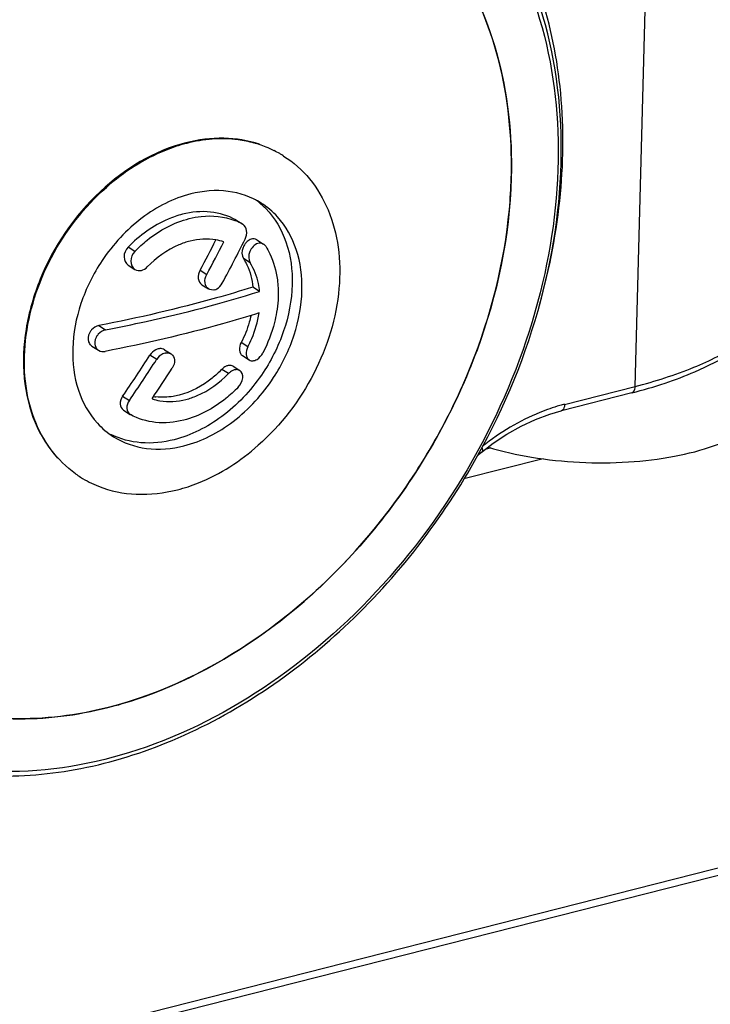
# Model space of a CAD drawing. Header units: millimetres. Extents: x 0 to 420, y 0 to 297.
# Tile 70 of 136: x 352.71 to 354.71, y 99.86 to 102.71. Entities that reach past the tile are written whole.
import ezdxf

# ---------------------------------------------------------------- set-up
doc = ezdxf.new("R2010")
doc.units = ezdxf.units.MM
doc.header["$LTSCALE"] = 23.1
doc.layers.get('0').update_dxf_attribs({"linetype": 'CONTINUOUS'})

msp = doc.modelspace()

# ---------------------------------------------------------------- linework, layer by layer
at = {"color": 7, "linetype": 'Continuous'}
for p, q in [((354.4893, 101.6483), (354.5283, 103.0978)), ((353.469, 102.317), (353.4716, 102.3153)), ((353.3342, 102.1298), (353.3332, 102.1304)), ((353.3332, 102.1304), (353.3537, 102.1175)), ((353.3537, 102.1175), (353.3528, 102.118)), ((353.0407, 102.0388), (353.0212, 102.0512)), ((353.394, 102.0727), (353.4135, 102.0603)), ((353.3748, 102.0061), (353.3552, 102.0184)), ((353.0216, 101.9995), (353.0411, 101.9871)), ((353.2296, 101.9848), (353.2491, 101.9724)), ((353.2348, 101.9426), (353.2543, 101.9303)), ((353.4021, 101.9234), (353.3826, 101.9358)), ((352.9368, 101.8245), (352.9564, 101.8122)), ((352.9163, 101.7651), (352.9359, 101.7528)), ((353.3682, 101.7631), (353.3487, 101.7755)), ((353.1041, 101.7264), (353.0846, 101.7388)), ((353.1265, 101.7545), (353.146, 101.7422)), ((353.3522, 101.7373), (353.3717, 101.7249)), ((353.3255, 101.7066), (353.345, 101.6943)), ((353.3122, 101.6854), (353.2927, 101.6977)), ((354.285, 101.5964), (354.4893, 101.6483)), ((353.0055, 101.6199), (353.025, 101.6075)), ((354.4799, 101.6298), (354.2757, 101.578)), ((353.0076, 101.5797), (353.0271, 101.5674)), ((353.0271, 101.5674), (353.028, 101.5668)), ((354.2757, 101.578), (354.2756, 101.5779)), ((354.047, 101.46), (354.0471, 101.46)), ((354.0715, 101.4701), (354.0547, 101.4658)), ((348.9205, 98.7803), (359.3468, 101.4256)), ((354.2231, 101.4385), (353.9938, 101.3803)), ((348.8914, 98.7523), (359.3178, 101.3977)), ((352.881, 101.3873), (352.8836, 101.3857))]:
    msp.add_line(p, q, dxfattribs=at)
for points in [[(354.0471, 101.46), (354.0783, 101.4837), (354.1182, 101.5102), (354.1591, 101.5332), (354.2006, 101.5526), (354.2425, 101.5683), (354.2756, 101.5779)], [(354.0343, 101.4488), (354.0406, 101.4546), (354.047, 101.46)]]:
    msp.add_lwpolyline(points, dxfattribs=at)
for centre, radius, start, end in [((353.3036, 101.9086), 0.4574, 104.2367, 104.4865), ((353.2999, 102.0383), 0.3263, 71.8914, 74.644), ((353.3021, 102.045), 0.3192, 68.0207, 71.8946), ((353.3038, 102.0494), 0.3144, 63.4942, 68.0149), ((353.305, 102.0518), 0.3118, 60.1265, 63.4908), ((352.7901, 102.2888), 1.341, 358.4423, 2.3409), ((353.3057, 102.053), 0.3104, 58.2558, 60.1248), ((353.306, 102.0535), 0.3098, 57.6858, 58.2553), ((352.7126, 102.291), 1.4185, 354.7252, 358.44), ((353.2567, 102.0046), 0.2275, 50.5891, 54.0019), ((353.2546, 102.0021), 0.2307, 44.2029, 50.5788), ((353.263, 101.9559), 0.1853, 67.7712, 68.8251), ((353.2642, 101.9588), 0.1822, 60.9132, 67.7847), ((349.836, 103.8192), 3.9322, 331.5738, 333.6617), ((349.7693, 103.8578), 3.9347, 331.5742, 333.0152), ((349.7892, 103.8452), 3.9343, 331.5741, 333.1253), ((349.8055, 103.8347), 3.8917, 325.3113, 327.4137), ((349.825, 103.8224), 3.8917, 325.3113, 327.4137), ((349.8654, 103.8003), 3.8972, 325.8518, 327.4128), ((353.1212, 101.7757), 0.1589, 260.5327, 263.0921), ((354.4779, 101.6376), 0.00811, 284.2949, 293.421), ((354.4139, 101.0887), 0.5238, 104.2404, 105.7942), ((353.0494, 101.648), 0.3103, 234.4435, 237.6922), ((353.051, 101.6508), 0.3135, 237.7173, 248.3711), ((352.6737, 101.8593), 1.1768, 284.2282, 288.413)]:
    msp.add_arc(centre, radius, start, end, dxfattribs=at)
for points, knots in [([(351.172, 102.5136), (351.2326, 102.694), (351.4043, 103.0385), (351.7783, 103.4614), (352.2307, 103.7516), (352.5708, 103.8347), (352.7331, 103.8392)], [0, 0, 0, 0, 0.264214, 0.526835, 0.774649, 1, 1, 1, 1]), ([(352.1686, 100.6784), (352.0774, 100.738), (351.9124, 100.8984), (351.7614, 101.2196), (351.7105, 101.5952), (351.76, 101.996), (351.9048, 102.3933), (352.2026, 102.8688), (352.5358, 103.1518), (352.7837, 103.2688)], [0, 0, 0, 0, 0.104511, 0.214985, 0.334646, 0.463516, 0.599008, 0.736939, 1, 1, 1, 1]), ([(353.4108, 103.2347), (353.5155, 103.2199), (353.7217, 103.15), (353.9647, 102.9244), (354.1094, 102.6102), (354.1339, 102.3741), (354.1306, 102.2524)], [0, 0, 0, 0, 0.237911, 0.474757, 0.725973, 1, 1, 1, 1]), ([(354.13, 102.3436), (354.1254, 102.4545), (354.0892, 102.6685), (353.9422, 102.9494), (353.7131, 103.1512), (353.523, 103.2169), (353.4262, 103.2324)], [0, 0, 0, 0, 0.271301, 0.521924, 0.760266, 1, 1, 1, 1]), ([(352.992, 103.2002), (352.8398, 103.1559), (352.541, 102.9996), (352.1839, 102.636), (351.9379, 102.1818), (351.8678, 101.8428), (351.8634, 101.6771)], [0, 0, 0, 0, 0.237021, 0.492493, 0.752147, 1, 1, 1, 1]), ([(351.8634, 101.6771), (351.8677, 101.8386), (351.9345, 102.1689), (352.1697, 102.6145), (352.5127, 102.9762), (352.8007, 103.1375), (352.9487, 103.1867)], [0, 0, 0, 0, 0.247041, 0.505926, 0.761528, 1, 1, 1, 1]), ([(353.9972, 103.1037), (354.0804, 103.0115), (354.2142, 102.7809), (354.2863, 102.3748), (354.2377, 101.9352), (354.0748, 101.5006), (353.8132, 101.1091), (353.4759, 100.7957), (353.0925, 100.5888), (352.8148, 100.5342), (352.6823, 100.5332)], [0, 0, 0, 0, 0.107959, 0.225488, 0.35321, 0.48819, 0.625382, 0.759148, 0.884776, 1, 1, 1, 1]), ([(354.0343, 101.4488), (354.1125, 101.5898), (354.2334, 101.8841), (354.2969, 102.3409), (354.2328, 102.7674), (354.0983, 103.012), (354.0133, 103.1102)], [0, 0, 0, 0, 0.275317, 0.536934, 0.778247, 1, 1, 1, 1]), ([(354.2125, 101.8842), (354.2421, 101.9892), (354.2826, 102.1993), (354.2831, 102.5114), (354.2219, 102.8), (354.1384, 102.9725), (354.0874, 103.0487)], [0, 0, 0, 0, 0.27134, 0.52922, 0.771788, 1, 1, 1, 1]), ([(353.4015, 102.3491), (353.3685, 102.3602), (353.2964, 102.372), (353.2243, 102.3627), (353.1885, 102.3536)], [0, 0, 0, 0, 0.484529, 1, 1, 1, 1]), ([(353.3863, 102.3529), (353.3711, 102.3571), (353.3067, 102.3699), (353.2393, 102.3642), (353.1911, 102.3519)], [0, 0, 0, 0, 0.240853, 1, 1, 1, 1]), ([(353.1885, 102.3536), (353.0965, 102.3302), (352.9197, 102.2226), (352.7769, 102.0115), (352.7208, 101.8178), (352.7144, 101.6749), (352.7443, 101.5446), (352.7896, 101.471), (352.817, 101.441)], [0, 0, 0, 0, 0.249925, 0.520202, 0.652703, 0.777593, 0.893019, 1, 1, 1, 1]), ([(353.1891, 102.3514), (353.1688, 102.3462), (353.0848, 102.3183), (353.0088, 102.2689), (352.9584, 102.2244)], [0, 0, 0, 0, 0.238434, 1, 1, 1, 1]), ([(353.4716, 102.3153), (353.4999, 102.2974), (353.5519, 102.2511), (353.6059, 102.1588), (353.6342, 102.0492), (353.6365, 101.8855), (353.5717, 101.6768), (353.4637, 101.536), (353.3982, 101.4778)], [0, 0, 0, 0, 0.105008, 0.214423, 0.33121, 0.456298, 0.724823, 1, 1, 1, 1]), ([(354.1306, 102.2524), (354.1261, 102.083), (354.0715, 101.8245), (353.9264, 101.5081), (353.7338, 101.2119), (353.4275, 100.9097), (353.1192, 100.7583), (352.9635, 100.7188)], [0, 0, 0, 0, 0.248422, 0.378409, 0.509299, 0.764452, 1, 1, 1, 1]), ([(352.869, 101.3955), (352.8422, 101.4147), (352.7935, 101.463), (352.7441, 101.5562), (352.7196, 101.6652), (352.7211, 101.8265), (352.7873, 102.0303), (352.8941, 102.1676), (352.9584, 102.2244)], [0, 0, 0, 0, 0.105069, 0.214994, 0.332352, 0.457791, 0.72605, 1, 1, 1, 1]), ([(353.4067, 102.1789), (353.3781, 102.197), (353.3095, 102.2208), (353.2378, 102.2144), (353.2027, 102.2055)], [0, 0, 0, 0, 0.48203, 1, 1, 1, 1]), ([(353.2027, 102.2055), (353.1521, 102.1927), (353.0526, 102.1412), (352.9776, 102.0596), (352.9462, 102.0125)], [0, 0, 0, 0, 0.479515, 1, 1, 1, 1]), ([(353.0454, 100.7428), (353.1858, 100.7895), (353.46, 100.9398), (353.7361, 101.2186), (353.913, 101.4865), (354.0515, 101.7726), (354.1109, 102.0057), (354.1251, 102.1606)], [0, 0, 0, 0, 0.237306, 0.491403, 0.621333, 0.750633, 1, 1, 1, 1]), ([(353.42, 102.163), (353.4463, 102.136), (353.4876, 102.0649), (353.5033, 101.9386), (353.477, 101.8045), (353.4342, 101.7202), (353.4071, 101.6809)], [0, 0, 0, 0, 0.218252, 0.459301, 0.723267, 1, 1, 1, 1]), ([(353.1787, 102.1465), (353.1645, 102.1429), (353.1059, 102.1228), (353.0541, 102.085), (353.0212, 102.0512)], [0, 0, 0, 0, 0.236964, 1, 1, 1, 1]), ([(353.0407, 102.0388), (353.0521, 102.0505), (353.0976, 102.0922), (353.1542, 102.123), (353.1982, 102.1341)], [0, 0, 0, 0, 0.263796, 1, 1, 1, 1]), ([(353.3332, 102.1304), (353.311, 102.1427), (353.2589, 102.1585), (353.2052, 102.1532), (353.1787, 102.1465)], [0, 0, 0, 0, 0.48237, 1, 1, 1, 1]), ([(353.1982, 102.1341), (353.2096, 102.137), (353.2531, 102.1452), (353.2995, 102.1405), (353.3299, 102.1287)], [0, 0, 0, 0, 0.264271, 1, 1, 1, 1]), ([(353.4426, 101.6737), (353.4675, 101.712), (353.507, 101.7933), (353.531, 101.9219), (353.5164, 102.043), (353.4784, 102.112), (353.4541, 102.1389)], [0, 0, 0, 0, 0.276141, 0.539476, 0.780802, 1, 1, 1, 1]), ([(353.36, 102.0746), (353.3637, 102.0821), (353.3674, 102.098), (353.3596, 102.1137), (353.3537, 102.1175)], [0, 0, 0, 0, 0.545928, 1, 1, 1, 1]), ([(353.2985, 102.0668), (353.291, 102.0693), (353.2591, 102.0774), (353.225, 102.0751), (353.2008, 102.069)], [0, 0, 0, 0, 0.24045, 1, 1, 1, 1]), ([(353.0212, 102.0512), (353.0141, 102.0439), (353.0051, 102.0248), (353.0142, 102.0042), (353.0216, 101.9995)], [0, 0, 0, 0, 0.535908, 1, 1, 1, 1]), ([(353.2008, 102.069), (353.1896, 102.0661), (353.1435, 102.0503), (353.1028, 102.0207), (353.077, 101.9941)], [0, 0, 0, 0, 0.236964, 1, 1, 1, 1]), ([(353.3596, 102.0605), (353.3573, 102.0573), (353.3505, 102.0446), (353.3496, 102.0273), (353.3552, 102.0184)], [0, 0, 0, 0, 0.273201, 1, 1, 1, 1]), ([(353.3969, 102.0621), (353.3864, 102.0588), (353.3701, 102.0403), (353.369, 102.0152), (353.3748, 102.0061)], [0, 0, 0, 0, 0.506382, 1, 1, 1, 1]), ([(353.4197, 102.0541), (353.4241, 102.0471), (353.4408, 102.0167), (353.4502, 101.9826), (353.4536, 101.9565)], [0, 0, 0, 0, 0.240674, 1, 1, 1, 1]), ([(353.0407, 102.0388), (353.0337, 102.0316), (353.0247, 102.0125), (353.0337, 101.9918), (353.0411, 101.9871)], [0, 0, 0, 0, 0.535899, 1, 1, 1, 1]), ([(353.3552, 102.0184), (353.359, 102.0125), (353.373, 101.9869), (353.3803, 101.9578), (353.3826, 101.9358)], [0, 0, 0, 0, 0.240008, 1, 1, 1, 1]), ([(352.9462, 102.0125), (352.9205, 101.9741), (352.8797, 101.8919), (352.8546, 101.7617), (352.8691, 101.6389), (352.9077, 101.5689), (352.9325, 101.5419)], [0, 0, 0, 0, 0.276147, 0.539653, 0.780989, 1, 1, 1, 1]), ([(353.4021, 101.9234), (353.4013, 101.931), (353.3969, 101.9598), (353.3863, 101.9879), (353.3748, 102.0061)], [0, 0, 0, 0, 0.262203, 1, 1, 1, 1]), ([(353.2296, 101.9848), (353.2256, 101.9775), (353.2213, 101.9619), (353.229, 101.9463), (353.2348, 101.9426)], [0, 0, 0, 0, 0.547854, 1, 1, 1, 1]), ([(353.2543, 101.9303), (353.2485, 101.9339), (353.2409, 101.9496), (353.2451, 101.9652), (353.2491, 101.9724)], [0, 0, 0, 0, 0.452223, 1, 1, 1, 1]), ([(354.4798, 101.6298), (354.5121, 101.638), (354.5739, 101.6559), (354.6729, 101.6931), (354.7697, 101.7424), (354.8562, 101.8091), (354.9145, 101.8864), (354.9301, 101.946), (354.9308, 101.9744)], [0, 0, 0, 0, 0.165691, 0.319526, 0.526004, 0.703973, 0.858562, 1, 1, 1, 1]), ([(353.3826, 101.9358), (353.3475, 101.9247), (353.2007, 101.8811), (353.0512, 101.8465), (352.9368, 101.8245)], [0, 0, 0, 0, 0.239704, 1, 1, 1, 1]), ([(353.2716, 101.9281), (353.2739, 101.9287), (353.2832, 101.9326), (353.2904, 101.9406), (353.2941, 101.9474)], [0, 0, 0, 0, 0.233248, 1, 1, 1, 1]), ([(353.4536, 101.9565), (353.4545, 101.949), (353.4573, 101.9179), (353.4552, 101.8864), (353.4513, 101.863)], [0, 0, 0, 0, 0.242491, 1, 1, 1, 1]), ([(354.4893, 101.6483), (354.547, 101.6629), (354.6529, 101.6967), (354.8141, 101.7761), (354.9127, 101.8735), (354.9274, 101.9443)], [0, 0, 0, 0, 0.326964, 0.603239, 1, 1, 1, 1]), ([(352.9564, 101.8122), (352.9955, 101.8197), (353.1455, 101.8506), (353.294, 101.8893), (353.4021, 101.9234)], [0, 0, 0, 0, 0.259942, 1, 1, 1, 1]), ([(353.4004, 101.8609), (353.3654, 101.8499), (353.2185, 101.8062), (353.069, 101.7717), (352.9547, 101.7497)], [0, 0, 0, 0, 0.239704, 1, 1, 1, 1]), ([(353.3773, 101.8537), (353.3758, 101.847), (353.3689, 101.8201), (353.3584, 101.7941), (353.3487, 101.7755)], [0, 0, 0, 0, 0.246154, 1, 1, 1, 1]), ([(353.3682, 101.7631), (353.3723, 101.7709), (353.387, 101.802), (353.3967, 101.8356), (353.4004, 101.8609)], [0, 0, 0, 0, 0.255271, 1, 1, 1, 1]), ([(353.4513, 101.863), (353.4496, 101.853), (353.4411, 101.8122), (353.4259, 101.7728), (353.4113, 101.7449)], [0, 0, 0, 0, 0.244922, 1, 1, 1, 1]), ([(352.9368, 101.8245), (352.9287, 101.823), (352.9183, 101.8164), (352.9119, 101.8073), (352.9104, 101.8048)], [0, 0, 0, 0, 0.740174, 1, 1, 1, 1]), ([(352.9104, 101.8048), (352.9089, 101.8021), (352.9044, 101.7919), (352.905, 101.7789), (352.9094, 101.7721)], [0, 0, 0, 0, 0.274293, 1, 1, 1, 1]), ([(352.93, 101.7924), (352.9285, 101.7897), (352.924, 101.7795), (352.9246, 101.7666), (352.9289, 101.7597)], [0, 0, 0, 0, 0.274301, 1, 1, 1, 1]), ([(352.9564, 101.8122), (352.9482, 101.8106), (352.9379, 101.804), (352.9314, 101.7949), (352.93, 101.7924)], [0, 0, 0, 0, 0.740147, 1, 1, 1, 1]), ([(353.3487, 101.7755), (353.3451, 101.7687), (353.3409, 101.755), (353.3472, 101.7404), (353.3522, 101.7373)], [0, 0, 0, 0, 0.564776, 1, 1, 1, 1]), ([(353.3682, 101.7631), (353.3647, 101.7563), (353.3604, 101.7426), (353.3667, 101.7281), (353.3717, 101.7249)], [0, 0, 0, 0, 0.564855, 1, 1, 1, 1]), ([(353.1088, 101.7569), (353.1064, 101.7564), (353.0968, 101.7529), (353.0888, 101.7453), (353.0846, 101.7388)], [0, 0, 0, 0, 0.23625, 1, 1, 1, 1]), ([(353.1283, 101.7446), (353.126, 101.744), (353.1163, 101.7405), (353.1083, 101.733), (353.1041, 101.7264)], [0, 0, 0, 0, 0.236299, 1, 1, 1, 1]), ([(353.1265, 101.7545), (353.1228, 101.7569), (353.1163, 101.7582), (353.1104, 101.7573), (353.1088, 101.7569)], [0, 0, 0, 0, 0.731113, 1, 1, 1, 1]), ([(353.1283, 101.7446), (353.1299, 101.745), (353.1359, 101.7459), (353.1423, 101.7445), (353.146, 101.7422)], [0, 0, 0, 0, 0.268865, 1, 1, 1, 1]), ([(353.146, 101.7422), (353.1516, 101.7386), (353.159, 101.7231), (353.1535, 101.7082), (353.1491, 101.7013)], [0, 0, 0, 0, 0.449531, 1, 1, 1, 1]), ([(353.3878, 101.7235), (353.3902, 101.7242), (353.4, 101.7288), (353.4075, 101.7376), (353.4113, 101.7449)], [0, 0, 0, 0, 0.228568, 1, 1, 1, 1]), ([(353.3092, 101.7082), (353.3077, 101.7078), (353.3016, 101.7054), (353.2962, 101.7013), (353.2927, 101.6977)], [0, 0, 0, 0, 0.233083, 1, 1, 1, 1]), ([(353.3255, 101.7066), (353.3221, 101.7088), (353.3161, 101.7098), (353.3106, 101.7086), (353.3092, 101.7082)], [0, 0, 0, 0, 0.725017, 1, 1, 1, 1]), ([(353.3717, 101.7249), (353.3751, 101.7228), (353.3811, 101.7218), (353.3864, 101.723), (353.3878, 101.7235)], [0, 0, 0, 0, 0.725845, 1, 1, 1, 1]), ([(353.4071, 101.6809), (353.3758, 101.6353), (353.3016, 101.5564), (353.2042, 101.5066), (353.1548, 101.494)], [0, 0, 0, 0, 0.520402, 1, 1, 1, 1]), ([(353.2927, 101.6977), (353.2838, 101.6885), (353.248, 101.6558), (353.2036, 101.6316), (353.1689, 101.6229)], [0, 0, 0, 0, 0.263796, 1, 1, 1, 1]), ([(353.1885, 101.6105), (353.1996, 101.6133), (353.2457, 101.6291), (353.2864, 101.6588), (353.3122, 101.6854)], [0, 0, 0, 0, 0.236964, 1, 1, 1, 1]), ([(353.3287, 101.6958), (353.3272, 101.6954), (353.3211, 101.6931), (353.3157, 101.689), (353.3122, 101.6854)], [0, 0, 0, 0, 0.233087, 1, 1, 1, 1]), ([(353.345, 101.6943), (353.3416, 101.6964), (353.3356, 101.6974), (353.3302, 101.6963), (353.3287, 101.6958)], [0, 0, 0, 0, 0.725052, 1, 1, 1, 1]), ([(353.3401, 101.646), (353.3471, 101.6532), (353.3568, 101.6692), (353.3515, 101.6902), (353.345, 101.6943)], [0, 0, 0, 0, 0.570289, 1, 1, 1, 1]), ([(353.3401, 101.646), (353.3287, 101.6343), (353.2832, 101.5926), (353.2266, 101.5619), (353.1825, 101.5507)], [0, 0, 0, 0, 0.263796, 1, 1, 1, 1]), ([(353.183, 101.4762), (353.2344, 101.4892), (353.3354, 101.542), (353.4111, 101.6256), (353.4426, 101.6737)], [0, 0, 0, 0, 0.479466, 1, 1, 1, 1]), ([(354.4811, 101.6302), (354.4824, 101.6307), (354.4879, 101.6351), (354.4891, 101.6428), (354.4893, 101.6483)], [0, 0, 0, 0, 0.197147, 1, 1, 1, 1]), ([(353.0055, 101.6199), (353.0009, 101.6133), (352.9948, 101.5987), (353.0021, 101.5832), (353.0076, 101.5797)], [0, 0, 0, 0, 0.551452, 1, 1, 1, 1]), ([(353.1689, 101.6229), (353.1633, 101.6214), (353.1414, 101.6168), (353.1186, 101.616), (353.1021, 101.618)], [0, 0, 0, 0, 0.259115, 1, 1, 1, 1]), ([(354.0634, 101.4725), (354.1047, 101.4598), (354.1926, 101.4402), (354.3289, 101.4262), (354.4676, 101.427), (354.5988, 101.4426), (354.7136, 101.4717), (354.8043, 101.5127), (354.8673, 101.5632), (354.8863, 101.6086), (354.8868, 101.6288)], [0, 0, 0, 0, 0.14361, 0.298295, 0.454842, 0.603823, 0.736695, 0.847072, 0.932767, 1, 1, 1, 1]), ([(353.025, 101.6075), (353.0205, 101.6009), (353.0144, 101.5864), (353.0216, 101.5708), (353.0271, 101.5674)], [0, 0, 0, 0, 0.551432, 1, 1, 1, 1]), ([(353.0907, 101.6127), (353.0982, 101.6101), (353.1302, 101.602), (353.1643, 101.6044), (353.1885, 101.6105)], [0, 0, 0, 0, 0.24045, 1, 1, 1, 1]), ([(354.2713, 101.5928), (354.2518, 101.5872), (354.1718, 101.5596), (354.098, 101.515), (354.0478, 101.475)], [0, 0, 0, 0, 0.240058, 1, 1, 1, 1]), ([(354.285, 101.5964), (354.285, 101.5943), (354.2844, 101.5875), (354.2805, 101.5792), (354.2757, 101.578)], [0, 0, 0, 0, 0.303392, 1, 1, 1, 1]), ([(353.1825, 101.5507), (353.1561, 101.544), (353.1024, 101.5387), (353.0503, 101.5544), (353.028, 101.5668)], [0, 0, 0, 0, 0.51763, 1, 1, 1, 1]), ([(353.1548, 101.494), (353.1236, 101.4861), (353.0604, 101.4794), (352.9984, 101.4957), (352.9715, 101.5091)], [0, 0, 0, 0, 0.51722, 1, 1, 1, 1]), ([(352.979, 101.5028), (353.0076, 101.4848), (353.0762, 101.4609), (353.1479, 101.4673), (353.183, 101.4762)], [0, 0, 0, 0, 0.482031, 1, 1, 1, 1]), ([(353.1641, 101.3491), (353.1848, 101.3543), (353.27, 101.3824), (353.3472, 101.4325), (353.3982, 101.4778)], [0, 0, 0, 0, 0.238261, 1, 1, 1, 1]), ([(352.1572, 100.6619), (352.2254, 100.6187), (352.3768, 100.5501), (352.6274, 100.5104), (352.8915, 100.5335), (353.2547, 100.6478), (353.6784, 100.9355), (353.9324, 101.265), (354.0343, 101.4488)], [0, 0, 0, 0, 0.107316, 0.217763, 0.333762, 0.456566, 0.720587, 1, 1, 1, 1]), ([(354.0471, 101.46), (354.0475, 101.4604), (354.0493, 101.4641), (354.0472, 101.468), (354.0459, 101.4709)], [0, 0, 0, 0, 0.159324, 1, 1, 1, 1]), ([(352.9355, 101.3593), (352.9702, 101.3455), (353.0475, 101.3299), (353.1254, 101.3393), (353.1641, 101.3491)], [0, 0, 0, 0, 0.483753, 1, 1, 1, 1]), ([(352.9635, 100.7188), (352.8729, 100.6958), (352.6904, 100.6727), (352.4235, 100.7184), (352.1916, 100.8448), (352.0743, 100.9747), (352.0268, 101.0468)], [0, 0, 0, 0, 0.265009, 0.513907, 0.755195, 1, 1, 1, 1]), ([(352.0351, 101.0344), (352.0831, 100.9643), (352.2006, 100.8383), (352.4304, 100.7165), (352.6937, 100.673), (352.8735, 100.6961), (352.9629, 100.7187)], [0, 0, 0, 0, 0.244371, 0.485744, 0.734905, 1, 1, 1, 1])]:
    msp.add_open_spline(points, degree=3, knots=knots, dxfattribs=at)
for points in [[(353.4541, 102.1389), (353.4402, 102.1542), (353.4242, 102.1678), (353.4067, 102.1789)], [(353.3774, 102.0744), (353.3733, 102.0731), (353.3695, 102.0708), (353.3662, 102.0679)], [(353.394, 102.0727), (353.3893, 102.0757), (353.3827, 102.0761), (353.3774, 102.0744)], [(353.3662, 102.0679), (353.3637, 102.0657), (353.3615, 102.0632), (353.3596, 102.0605)], [(353.4135, 102.0603), (353.4088, 102.0633), (353.4022, 102.0637), (353.3969, 102.0621)], [(353.4197, 102.0541), (353.4181, 102.0566), (353.416, 102.0588), (353.4135, 102.0603)], [(353.0597, 101.9841), (353.0662, 101.9855), (353.0724, 101.9893), (353.077, 101.9941)], [(353.0411, 101.9871), (353.0464, 101.9838), (353.0536, 101.9828), (353.0597, 101.9841)], [(353.2716, 101.9281), (353.266, 101.9266), (353.2592, 101.9272), (353.2543, 101.9303)], [(352.9094, 101.7721), (352.9112, 101.7693), (352.9136, 101.7669), (352.9163, 101.7651)], [(352.9289, 101.7597), (352.9307, 101.757), (352.9331, 101.7545), (352.9359, 101.7528)], [(352.9359, 101.7528), (352.9412, 101.7494), (352.9484, 101.7485), (352.9547, 101.7497)], [(352.9325, 101.5419), (352.9461, 101.5269), (352.9619, 101.5136), (352.979, 101.5028)]]:
    msp.add_open_spline(points, degree=3, dxfattribs=at)

doc.saveas('drawing.dxf')
